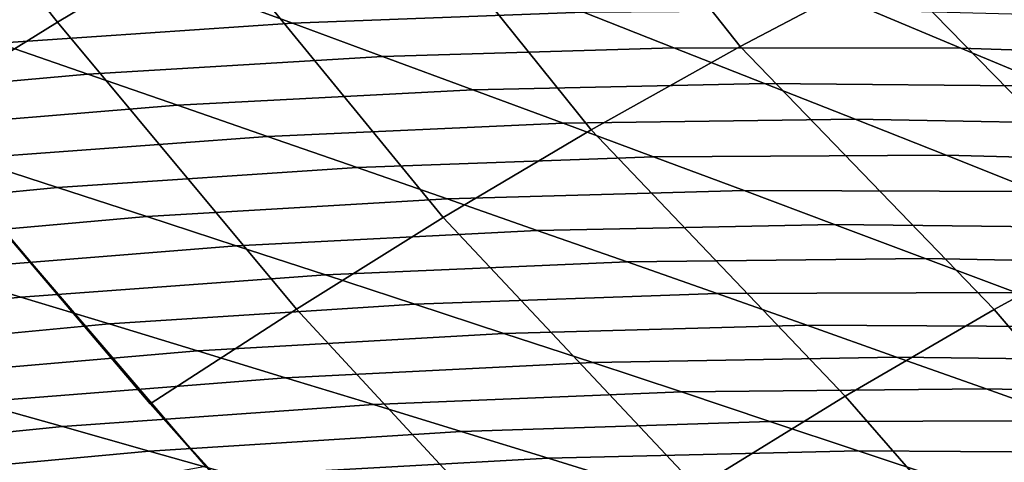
# Model space of a CAD drawing. Header units: metres. Extents: x -167 to 28, y -27 to 27.
# Tile 73 of 256: x -34.1 to -30.92, y -17.89 to -16.46. Entities that reach past the tile are written whole.
import ezdxf

# ---------------------------------------------------------------- set-up
doc = ezdxf.new("R2010")
doc.units = ezdxf.units.M
doc.layers.add('solid_12_065_021_XXX', color=7, linetype='CONTINUOUS')

msp = doc.modelspace()

# ---------------------------------------------------------------- linework, layer by layer
at = {"layer": 'solid_12_065_021_XXX'}
for points in [[(-33.488132, -16.174662, 93.455612), (-34.243786, -15.241664, 94.016006), (-34.732983, -15.518371, 93.986786), (-33.977917, -16.466482, 93.411087)], [(-31.292475, -16.291243, 93.196274), (-31.997705, -15.38237, 93.753036), (-32.496582, -15.631816, 93.626831), (-31.774805, -16.54496, 93.061768)], [(-33.977917, -16.466482, 93.411087), (-34.732983, -15.518371, 93.986786), (-35.217323, -15.805682, 93.985374), (-34.464516, -16.768293, 93.396095)], [(-31.774805, -16.54496, 93.061768), (-32.496582, -15.631816, 93.626831), (-32.993874, -15.89617, 93.527596), (-32.255463, -16.813692, 92.952858)], [(-32.255463, -16.813692, 92.952858), (-32.993874, -15.89617, 93.527596), (-33.488132, -16.174662, 93.455612), (-32.733093, -17.096687, 92.869858)], [(-31.292475, -16.291243, 93.196274), (-30.472395, -17.130133, 92.645836), (-29.98945, -16.883678, 92.822823), (-30.809822, -16.053253, 93.356003)], [(-32.733093, -17.096687, 92.869858), (-33.488132, -16.174662, 93.455612), (-33.977917, -16.466482, 93.411087), (-33.206364, -17.39315, 92.812996)], [(-31.774805, -16.54496, 93.061768), (-30.955051, -17.393591, 92.4944), (-30.472395, -17.130133, 92.645836), (-31.292475, -16.291243, 93.196274)], [(-33.219139, -16.470009, 69.340004), (-33.509274, -16.363281, 69.371902), (-32.57196, -16.320517, 68.394142), (-32.280743, -16.434616, 68.362984)], [(-34.16967, -16.534546, 70.303719), (-34.458797, -16.435041, 70.336098), (-33.509274, -16.363281, 69.371902), (-33.219139, -16.470009, 69.340004)], [(-31.988857, -16.549267, 68.334808), (-32.280743, -16.434616, 68.362984), (-31.35508, -16.428392, 67.373283), (-31.06188, -16.550648, 67.346313)], [(-31.06188, -16.550648, 67.346313), (-31.35508, -16.428392, 67.373283), (-30.442743, -16.451338, 66.371521), (-30.148155, -16.581337, 66.346031)], [(-32.928493, -16.577198, 69.310875), (-33.219139, -16.470009, 69.340004), (-32.280743, -16.434616, 68.362984), (-31.988857, -16.549267, 68.334808)], [(-33.206364, -17.39315, 92.812996), (-33.977917, -16.466482, 93.411087), (-34.464516, -16.768293, 93.396095), (-33.678638, -17.697899, 92.785721)], [(-33.880196, -16.634422, 70.273895), (-34.16967, -16.534546, 70.303719), (-33.219139, -16.470009, 69.340004), (-32.928493, -16.577198, 69.310875)], [(-34.843346, -16.720901, 71.223244), (-35.131725, -16.628187, 71.253494), (-34.16967, -16.534546, 70.303719), (-33.880196, -16.634422, 70.273895)], [(-32.637398, -16.684834, 69.284615), (-32.928493, -16.577198, 69.310875), (-31.988857, -16.549267, 68.334808), (-31.696352, -16.664452, 68.309715)], [(-32.255463, -16.813692, 92.952858), (-31.43602, -17.673288, 92.368942), (-30.955051, -17.393591, 92.4944), (-31.774805, -16.54496, 93.061768)], [(-31.696352, -16.664452, 68.309715), (-31.988857, -16.549267, 68.334808), (-31.06188, -16.550648, 67.346313), (-30.767897, -16.673519, 67.322655)], [(-30.767897, -16.673519, 67.322655), (-31.06188, -16.550648, 67.346313), (-30.148155, -16.581337, 66.346031), (-29.852625, -16.712032, 66.324051)], [(-33.590427, -16.734653, 70.246727), (-33.880196, -16.634422, 70.273895), (-32.928493, -16.577198, 69.310875), (-32.637398, -16.684834, 69.284615)], [(-34.55484, -16.813879, 71.195435), (-34.843346, -16.720901, 71.223244), (-33.880196, -16.634422, 70.273895), (-33.590427, -16.734653, 70.246727)], [(-32.345905, -16.792902, 69.26133), (-32.637398, -16.684834, 69.284615), (-31.696352, -16.664452, 68.309715), (-31.403284, -16.780153, 68.287827)], [(-31.403284, -16.780153, 68.287827), (-31.696352, -16.664452, 68.309715), (-30.767897, -16.673519, 67.322655), (-30.473183, -16.796993, 67.302414)], [(-33.300438, -16.83523, 70.222313), (-33.590427, -16.734653, 70.246727), (-32.637398, -16.684834, 69.284615), (-32.345905, -16.792902, 69.26133)], [(-34.266281, -16.907108, 71.170151), (-34.55484, -16.813879, 71.195435), (-33.590427, -16.734653, 70.246727), (-33.300438, -16.83523, 70.222313)], [(-33.678638, -17.697899, 92.785721), (-34.464516, -16.768293, 93.396095), (-34.330524, -16.93194, 93.291649)], [(-33.010288, -16.936134, 70.200752), (-33.300438, -16.83523, 70.222313), (-32.345905, -16.792902, 69.26133), (-32.054077, -16.901388, 69.241135)], [(-32.054077, -16.901388, 69.241135), (-32.345905, -16.792902, 69.26133), (-31.403284, -16.780153, 68.287827), (-31.109709, -16.896358, 68.269249)], [(-31.109709, -16.896358, 68.269249), (-31.403284, -16.780153, 68.287827), (-30.473183, -16.796993, 67.302414), (-30.177788, -16.921049, 67.285728)], [(-33.977734, -17.000574, 71.147484), (-34.266281, -16.907108, 71.170151), (-33.300438, -16.83523, 70.222313), (-33.010288, -16.936134, 70.200752)], [(-32.733093, -17.096687, 92.869858), (-31.91391, -17.968414, 92.269844), (-31.43602, -17.673288, 92.368942), (-32.255463, -16.813692, 92.952858)], [(-32.720036, -17.03735, 70.182144), (-33.010288, -16.936134, 70.200752), (-32.054077, -16.901388, 69.241135), (-31.761969, -17.010271, 69.224129)], [(-31.761969, -17.010271, 69.224129), (-32.054077, -16.901388, 69.241135), (-31.109709, -16.896358, 68.269249), (-30.815674, -17.013042, 68.25412)], [(-30.815674, -17.013042, 68.25412), (-31.109709, -16.896358, 68.269249), (-30.177788, -16.921049, 67.285728), (-29.881758, -17.045666, 67.272713)], [(-38.747353, -18.863428, 93.601097), (-33.500061, -17.899748, 92.64769), (-34.330524, -16.93194, 93.291649), (-39.018967, -17.741678, 94.185349)], [(-34.955791, -17.094669, 72.080734), (-35.242809, -17.008493, 72.10424), (-34.266281, -16.907108, 71.170151), (-33.977734, -17.000574, 71.147484)], [(-33.500061, -17.899748, 92.64769), (-33.678638, -17.697899, 92.785721), (-34.330524, -16.93194, 93.291649)], [(-33.689262, -17.094261, 71.127533), (-33.977734, -17.000574, 71.147484), (-33.010288, -16.936134, 70.200752), (-32.720036, -17.03735, 70.182144)], [(-34.669033, -17.180973, 72.059708), (-34.955791, -17.094669, 72.080734), (-33.977734, -17.000574, 71.147484), (-33.689262, -17.094261, 71.127533)], [(-32.429745, -17.138855, 70.166588), (-32.720036, -17.03735, 70.182144), (-31.761969, -17.010271, 69.224129), (-31.469639, -17.119528, 69.210434)], [(-31.469639, -17.119528, 69.210434), (-31.761969, -17.010271, 69.224129), (-30.815674, -17.013042, 68.25412), (-30.521235, -17.130184, 68.242531)], [(-33.40094, -17.18815, 71.110382), (-33.689262, -17.094261, 71.127533), (-32.720036, -17.03735, 70.182144), (-32.429745, -17.138855, 70.166588)], [(-34.382603, -17.267385, 72.041229), (-34.669033, -17.180973, 72.059708), (-33.689262, -17.094261, 71.127533), (-33.40094, -17.18815, 71.110382)], [(-33.206364, -17.39315, 92.812996), (-32.387337, -18.278114, 92.197372), (-31.91391, -17.968414, 92.269844), (-32.733093, -17.096687, 92.869858)], [(-32.139473, -17.240629, 70.15419), (-32.429745, -17.138855, 70.166588), (-31.469639, -17.119528, 69.210434), (-31.177141, -17.229137, 69.20015)], [(-31.177141, -17.229137, 69.20015), (-31.469639, -17.119528, 69.210434), (-30.521235, -17.130184, 68.242531), (-30.226442, -17.247759, 68.234627)], [(-33.112823, -17.282223, 71.096138), (-33.40094, -17.18815, 71.110382), (-32.429745, -17.138855, 70.166588), (-32.139473, -17.240629, 70.15419)], [(-29.736448, -18.002401, 92.038826), (-30.472395, -17.130133, 92.645836), (-30.955051, -17.393591, 92.4944), (-30.20332, -18.269815, 91.881073)], [(-34.096573, -17.353893, 72.025391), (-34.382603, -17.267385, 72.041229), (-33.40094, -17.18815, 71.110382), (-33.112823, -17.282223, 71.096138)], [(-32.825005, -17.376461, 71.084892), (-33.112823, -17.282223, 71.096138), (-32.139473, -17.240629, 70.15419), (-31.849304, -17.342653, 70.145065)], [(-31.849304, -17.342653, 70.145065), (-32.139473, -17.240629, 70.15419), (-31.177141, -17.229137, 69.20015), (-30.88455, -17.339081, 69.193413)], [(-30.88455, -17.339081, 69.193413), (-31.177141, -17.229137, 69.20015), (-30.226442, -17.247759, 68.234627), (-29.931364, -17.365742, 68.23053)], [(-35.090088, -17.455595, 72.941353), (-35.374107, -17.376511, 72.958511), (-34.382603, -17.267385, 72.041229), (-34.096573, -17.353893, 72.025391)], [(-33.811031, -17.440477, 72.012291), (-34.096573, -17.353893, 72.025391), (-33.112823, -17.282223, 71.096138), (-32.825005, -17.376461, 71.084892)], [(-32.537563, -17.470848, 71.076782), (-32.825005, -17.376461, 71.084892), (-31.849304, -17.342653, 70.145065), (-31.559313, -17.444912, 70.139359)], [(-31.559313, -17.444912, 70.139359), (-31.849304, -17.342653, 70.145065), (-30.88455, -17.339081, 69.193413), (-30.591942, -17.449337, 69.190369)], [(-34.806751, -17.534666, 72.926666), (-35.090088, -17.455595, 72.941353), (-34.096573, -17.353893, 72.025391), (-33.811031, -17.440477, 72.012291)], [(-33.526066, -17.527124, 72.002037), (-33.811031, -17.440477, 72.012291), (-32.825005, -17.376461, 71.084892), (-32.537563, -17.470848, 71.076782)], [(-32.387337, -18.278114, 92.197372), (-33.206364, -17.39315, 92.812996), (-33.678638, -17.697899, 92.785721), (-32.860737, -18.595715, 92.156067)], [(-30.20332, -18.269815, 91.881073), (-30.955051, -17.393591, 92.4944), (-31.43602, -17.673288, 92.368942), (-30.668329, -18.553442, 91.748085)], [(-34.524193, -17.61371, 72.914543), (-34.806751, -17.534666, 72.926666), (-33.811031, -17.440477, 72.012291), (-33.526066, -17.527124, 72.002037)], [(-32.250584, -17.565365, 71.071915), (-32.537563, -17.470848, 71.076782), (-31.559313, -17.444912, 70.139359), (-31.269583, -17.547382, 70.137184)], [(-31.269583, -17.547382, 70.137184), (-31.559313, -17.444912, 70.139359), (-30.591942, -17.449337, 69.190369), (-30.299393, -17.559883, 69.191154)], [(-33.241772, -17.613817, 71.994743), (-33.526066, -17.527124, 72.002037), (-32.537563, -17.470848, 71.076782), (-32.250584, -17.565365, 71.071915)], [(-34.242508, -17.692711, 72.905083), (-34.524193, -17.61371, 72.914543), (-33.526066, -17.527124, 72.002037), (-33.241772, -17.613817, 71.994743)], [(-32.958237, -17.700533, 71.990517), (-33.241772, -17.613817, 71.994743), (-32.250584, -17.565365, 71.071915), (-31.964157, -17.659988, 71.070419)], [(-31.964157, -17.659988, 71.070419), (-32.250584, -17.565365, 71.071915), (-31.269583, -17.547382, 70.137184), (-30.980194, -17.65004, 70.138687)], [(-30.980194, -17.65004, 70.138687), (-31.269583, -17.547382, 70.137184), (-30.299393, -17.559883, 69.191154), (-30.006971, -17.670692, 69.195915)], [(-33.961792, -17.771648, 72.898384), (-34.242508, -17.692711, 72.905083), (-33.241772, -17.613817, 71.994743), (-32.958237, -17.700533, 71.990517)], [(-32.675549, -17.787251, 71.989456), (-32.958237, -17.700533, 71.990517), (-31.964157, -17.659988, 71.070419), (-31.678362, -17.754694, 71.072411)], [(-31.678362, -17.754694, 71.072411), (-31.964157, -17.659988, 71.070419), (-30.980194, -17.65004, 70.138687), (-30.691221, -17.752855, 70.14399)], [(-30.691221, -17.752855, 70.14399), (-30.980194, -17.65004, 70.138687), (-30.006971, -17.670692, 69.195915), (-29.714758, -17.781734, 69.204796)], [(-34.974186, -17.873287, 73.793442), (-35.252155, -17.801992, 73.802345), (-34.242508, -17.692711, 72.905083), (-33.961792, -17.771648, 72.898384)], [(-33.68214, -17.850504, 72.894539), (-33.961792, -17.771648, 72.898384), (-32.958237, -17.700533, 71.990517), (-32.675549, -17.787251, 71.989456)], [(-32.860737, -18.595715, 92.156067), (-33.678638, -17.697899, 92.785721), (-33.500061, -17.899748, 92.64769)], [(-30.668329, -18.553442, 91.748085), (-31.43602, -17.673288, 92.368942), (-31.91391, -17.968414, 92.269844), (-31.130177, -18.852489, 91.640228)], [(-32.393818, -17.873945, 71.991692), (-32.675549, -17.787251, 71.989456), (-31.678362, -17.754694, 71.072411), (-31.393303, -17.849457, 71.078026)], [(-31.393303, -17.849457, 71.078026), (-31.678362, -17.754694, 71.072411), (-30.691221, -17.752855, 70.14399), (-30.402765, -17.855803, 70.153252)], [(-34.697498, -17.944414, 73.787086), (-34.974186, -17.873287, 73.793442), (-33.961792, -17.771648, 72.898384), (-33.68214, -17.850504, 72.894539)], [(-33.403667, -17.929256, 72.893661), (-33.68214, -17.850504, 72.894539), (-32.675549, -17.787251, 71.989456), (-32.393818, -17.873945, 71.991692)], [(-34.422211, -18.015354, 73.783363), (-34.697498, -17.944414, 73.787086), (-33.68214, -17.850504, 72.894539), (-33.403667, -17.929256, 72.893661)], [(-32.113159, -17.9606, 71.997353), (-32.393818, -17.873945, 71.991692), (-31.393303, -17.849457, 71.078026), (-31.109089, -17.944252, 71.087418)], [(-31.109089, -17.944252, 71.087418), (-31.393303, -17.849457, 71.078026), (-30.402765, -17.855803, 70.153252), (-30.114929, -17.958858, 70.166634)], [(-33.126492, -18.007889, 72.895866), (-33.403667, -17.929256, 72.893661), (-32.393818, -17.873945, 71.991692), (-32.113159, -17.9606, 71.997353)]]:
    msp.add_3dface(points, dxfattribs=at)

doc.saveas('drawing.dxf')
